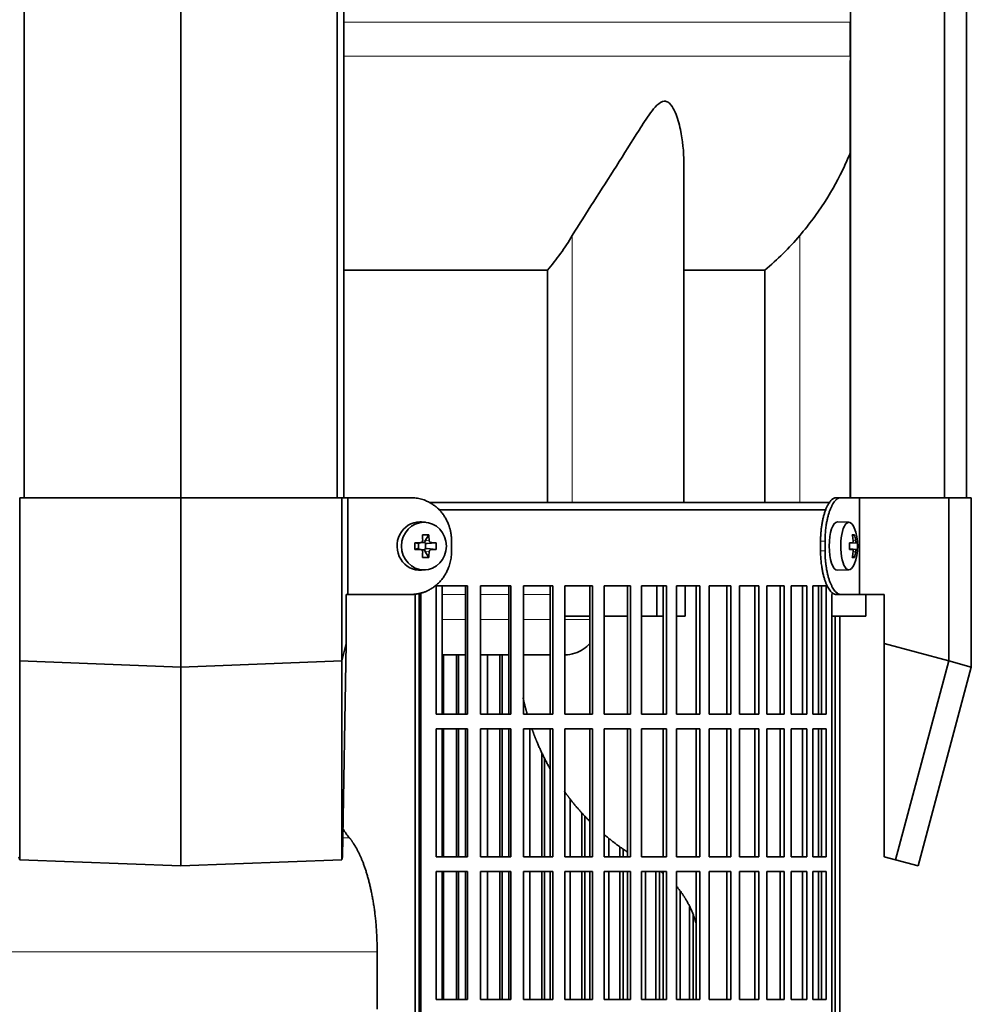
# Model space of a CAD drawing. Header units: millimetres. Extents: x 452 to 1336, y -1172 to 1297.
# Tile 16 of 27: x 569 to 765, y 145 to 348. Entities that reach past the tile are written whole.
import ezdxf

# ---------------------------------------------------------------- set-up
doc = ezdxf.new("R2010")
doc.units = ezdxf.units.MM
for name, color, linetype in [('LOW_454-1', 7, 'Continuous'), ('M5X8_UNI7687', 7, 'Continuous'), ('VSI344-454_FILTR', 7, 'Continuous'), ('VSI344-454_SUPPO', 7, 'Continuous'), ('VSI344-454_TERMI', 7, 'Continuous'), ('VSI454_DIFFUSORE', 7, 'Continuous')]:
    doc.layers.add(name, color=color, linetype=linetype)

# ---------------------------------------------------------------- blocks, each defined once
blk = doc.blocks.new('SE')
at = {"layer": 'LOW_454-1', "color": 7, "linetype": 'Continuous', "lineweight": 35}
for p, q in [((569.68, 249.39), (569.68, 511.39)), ((602.03, 249.39), (602.03, 511.39)), ((634.38, 249.39), (634.38, 511.39)), ((635.74, 511.39), (635.74, 249.39)), ((740.53, 511.39), (740.53, 249.39)), ((759.92, 249.39), (759.92, 511.39)), ((764.47, 249.39), (764.47, 511.39)), ((740.46, 339.74), (740.46, 249.39))]:
    blk.add_line(p, q, dxfattribs=at)
at = {"layer": 'M5X8_UNI7687', "color": 7, "linetype": 'Continuous', "lineweight": 35}
for p, q in [((652.66, 244.31), (651.81, 244.38)), ((740.18, 244.32), (737.83, 244.39)), ((653.3, 241.72), (652.53, 240.42)), ((741.34, 241.72), (740.93, 241.42)), ((650.45, 240.08), (651.06, 239.92)), ((650.45, 238.7), (651.06, 238.86)), ((651.14, 239.93), (651.73, 240.12)), ((651.73, 238.66), (651.14, 238.85)), ((651.19, 238.84), (651.19, 239.94)), ((651.78, 240.14), (652.43, 240.14)), ((652.43, 238.64), (651.81, 238.64)), ((653.3, 237.06), (652.53, 238.36)), ((652.6, 239.96), (652.6, 238.82)), ((654.84, 240.08), (653, 239.92)), ((654.84, 238.7), (653, 238.86)), ((740.3, 240.04), (740.89, 240.1)), ((740.89, 238.68), (740.3, 238.74)), ((741.9, 240.08), (740.31, 239.96)), ((741.9, 238.7), (740.31, 238.82)), ((741.34, 237.06), (740.93, 237.36)), ((651.81, 234.4), (652.66, 234.47)), ((737.83, 234.39), (740.18, 234.46))]:
    blk.add_line(p, q, dxfattribs=at)
at = {"layer": 'M5X8_UNI7687', "color": 4, "linetype": 'Continuous', "lineweight": 9}
for p, q in [((652.53, 240.42), (653.38, 240.6)), ((741.05, 240.55), (741.54, 240.6)), ((651.06, 239.92), (651.58, 240.1)), ((651.58, 238.68), (651.06, 238.86)), ((653.38, 238.18), (652.53, 238.36)), ((653.85, 240.1), (653, 239.92)), ((653, 238.86), (653.85, 238.68)), ((740.3, 240.04), (740.88, 240.1)), ((740.88, 238.68), (740.3, 238.74)), ((741.71, 240.1), (740.31, 239.97)), ((740.31, 238.81), (741.71, 238.68)), ((741.54, 238.18), (741.04, 238.23))]:
    blk.add_line(p, q, dxfattribs=at)
at = {"layer": 'M5X8_UNI7687', "color": 7, "linetype": 'Continuous', "lineweight": 35}
for centre, radius, start, end in [((731.99, 239.39), 10, 337.7946, 22.2054), ((684.4, 239.39), 33.96, 178.8317, 181.1683), ((643.67, 239.39), 11.19, 356.4519, 3.5481), ((732.31, 239.39), 9.62, 355.8727, 4.1273)]:
    blk.add_arc(centre, radius, start, end, dxfattribs=at)
for centre, major_axis, ratio, start_param, end_param in [((651.45, 239.39), (0, 5), 0.939693, 0, 3.218028), ((651.45, 239.39), (0, 5), 0.939693, 6.20675, 6.283185), ((737.81, 239.39), (0, -5), 0.34202, 3.141593, 6.283185), ((740.16, 239.39), (0, -4.93), 0.34202, 2.444185, 6.283185), ((650.09, 236.33), (8.99, 2.22), 0.549436, 1.074217, 1.223909), ((649.48, 239.39), (0, 10), 0.258819, -1.449667, -1.335108), ((653.01, 240.43), (-0.521, -0.505), 0.511875, 5.205293, 5.723494), ((649.19, 239.39), (0, 10), 0.422618, -1.449667, -1.335108), ((734.06, 236.33), (7.67, 5.19), 0.199978, 0.212267, 0.361959), ((732.05, 239.39), (0, 10), 0.906308, 4.833518, 4.948078), ((731.95, 239.39), (0, 10), 0.965926, 4.833518, 4.948078), ((649.33, 239.23), (9.99, 0.3), 0.0819, 1.341632, 1.456192), ((649.33, 239.54), (9.99, -0.3), 0.0819, -1.456192, -1.341632), ((651.06, 240.43), (-0.052, 0.506), 0.51441, 2.951492, 3.25726), ((651.06, 238.35), (-0.052, -0.506), 0.51441, 3.025925, 3.331693), ((649.48, 239.39), (0, -10), 0.258819, 1.335108, 1.449667), ((652.84, 240.39), (-0.03, -0.501), 0.939258, 5.295226, 5.822024), ((652.84, 238.39), (-0.03, 0.501), 0.939258, 0.461161, 0.987959), ((653.01, 238.35), (-0.521, 0.505), 0.511875, 0.559691, 1.077892), ((653.01, 240.43), (-0.805, -0.118), 0.613124, 0.95556, 1.473761), ((653.01, 238.35), (-0.805, 0.118), 0.613124, 4.809424, 5.327625), ((649.19, 239.39), (0, -10), 0.422618, 1.335108, 1.449667), ((649.33, 239.23), (9.99, 0.3), 0.0819, 0.984815, 1.099374), ((649.33, 239.54), (9.99, -0.3), 0.0819, -1.099374, -0.984815), ((732, 239.23), (9.97, 0.82), 0.029809, 0.468971, 0.583531), ((735.11, 239.39), (0, -9.26), 0.562348, 1.49595, 1.645642), ((732, 239.54), (9.97, -0.82), 0.029809, -0.583531, -0.468971), ((732.05, 239.39), (0, -10), 0.906308, 1.335108, 1.449667), ((731.95, 239.39), (0, -10), 0.965926, 1.335108, 1.449667), ((732, 239.23), (9.97, 0.82), 0.029809, 0.112154, 0.226713), ((732, 239.54), (9.97, -0.82), 0.029809, -0.226713, -0.112154), ((650.09, 242.45), (8.99, -2.22), 0.549436, -1.223909, -1.074217), ((734.06, 242.45), (7.67, -5.19), 0.199978, -0.361959, -0.212267), ((737.81, 239.39), (0, -5), 0.34202, 0, 0.010116), ((740.16, 239.39), (0, -4.93), 0.34202, 0, 0.697408)]:
    blk.add_ellipse(centre, major_axis=major_axis, ratio=ratio, start_param=start_param, end_param=end_param, dxfattribs=at)
blk.add_ellipse((652.31, 239.39), major_axis=(0, -4.93), ratio=0.939693, dxfattribs=at)
for points in [[(651.58, 240.1), (651.6, 240.1), (651.63, 240.1), (651.68, 240.11), (651.72, 240.12), (651.76, 240.14), (651.81, 240.16), (651.85, 240.18), (651.88, 240.21), (651.92, 240.25), (651.95, 240.28), (651.98, 240.32), (652, 240.37), (652.02, 240.41), (652.03, 240.45), (652.04, 240.5), (652.05, 240.55), (652.05, 240.58), (652.05, 240.6)], [(653.38, 240.6), (653.38, 240.58), (653.39, 240.55), (653.4, 240.5), (653.41, 240.45), (653.43, 240.41), (653.45, 240.37), (653.47, 240.32), (653.5, 240.28), (653.53, 240.25), (653.57, 240.21), (653.6, 240.18), (653.64, 240.16), (653.68, 240.14), (653.72, 240.12), (653.76, 240.11), (653.81, 240.1), (653.84, 240.1), (653.85, 240.1)], [(740.88, 240.1), (740.89, 240.1), (740.9, 240.1), (740.92, 240.11), (740.94, 240.12), (740.96, 240.14), (740.98, 240.16), (740.99, 240.18), (741.01, 240.21), (741.02, 240.25), (741.03, 240.28), (741.04, 240.32), (741.05, 240.37), (741.05, 240.41), (741.06, 240.45), (741.06, 240.5), (741.05, 240.55), (741.05, 240.58), (741.05, 240.6)], [(741.54, 240.6), (741.54, 240.58), (741.54, 240.55), (741.55, 240.5), (741.56, 240.45), (741.57, 240.41), (741.58, 240.37), (741.59, 240.32), (741.6, 240.28), (741.61, 240.25), (741.62, 240.21), (741.63, 240.18), (741.65, 240.16), (741.66, 240.14), (741.67, 240.12), (741.68, 240.11), (741.69, 240.1), (741.7, 240.1), (741.71, 240.1)], [(652.05, 238.18), (652.05, 238.2), (652.05, 238.23), (652.04, 238.28), (652.03, 238.33), (652.02, 238.37), (652, 238.41), (651.98, 238.46), (651.95, 238.5), (651.92, 238.53), (651.88, 238.57), (651.85, 238.6), (651.81, 238.62), (651.76, 238.64), (651.72, 238.66), (651.68, 238.67), (651.63, 238.68), (651.6, 238.68), (651.58, 238.68)], [(653.85, 238.68), (653.84, 238.68), (653.81, 238.68), (653.76, 238.67), (653.72, 238.66), (653.68, 238.64), (653.64, 238.62), (653.6, 238.6), (653.57, 238.57), (653.53, 238.53), (653.5, 238.5), (653.47, 238.46), (653.45, 238.41), (653.43, 238.37), (653.41, 238.33), (653.4, 238.28), (653.39, 238.23), (653.38, 238.2), (653.38, 238.18)], [(741.05, 238.18), (741.05, 238.2), (741.05, 238.23), (741.06, 238.28), (741.06, 238.33), (741.05, 238.37), (741.05, 238.41), (741.04, 238.46), (741.03, 238.5), (741.02, 238.53), (741.01, 238.57), (740.99, 238.6), (740.98, 238.62), (740.96, 238.64), (740.94, 238.66), (740.92, 238.67), (740.9, 238.68), (740.89, 238.68), (740.88, 238.68)], [(741.71, 238.68), (741.7, 238.68), (741.69, 238.68), (741.68, 238.67), (741.67, 238.66), (741.66, 238.64), (741.65, 238.62), (741.63, 238.6), (741.62, 238.57), (741.61, 238.53), (741.6, 238.5), (741.59, 238.46), (741.58, 238.41), (741.57, 238.37), (741.56, 238.33), (741.55, 238.28), (741.54, 238.23), (741.54, 238.2), (741.54, 238.18)]]:
    blk.add_open_spline(points, degree=3, dxfattribs=at)
at = {"layer": 'VSI344-454_FILTR', "color": 7, "linetype": 'Continuous', "lineweight": 35}
for p, q in [((655.45, 246.89), (735.43, 246.89)), ((654.84, 204.64), (654.84, 231.14)), ((654.84, 231.14), (661.32, 231.14)), ((660.93, 204.64), (660.93, 231.14)), ((661.32, 204.64), (661.32, 231.14)), ((664.02, 204.64), (664.02, 231.14)), ((664.02, 231.14), (670.29, 231.14)), ((669.84, 204.64), (669.84, 231.14)), ((670.29, 204.64), (670.29, 231.14)), ((672.9, 204.64), (672.9, 231.14)), ((672.9, 231.14), (678.93, 231.14)), ((678.41, 204.64), (678.41, 231.14)), ((678.93, 204.64), (678.93, 231.14)), ((681.43, 204.64), (681.43, 231.14)), ((681.43, 231.14), (687.19, 231.14)), ((686.62, 204.64), (686.62, 231.14)), ((687.19, 204.64), (687.19, 231.14)), ((689.58, 204.64), (689.58, 231.14)), ((689.58, 231.14), (695.04, 231.14)), ((694.41, 204.64), (694.41, 231.14)), ((695.04, 204.64), (695.04, 231.14)), ((697.29, 204.64), (697.29, 231.14)), ((697.29, 231.14), (702.44, 231.14)), ((701.76, 204.64), (701.76, 231.14)), ((702.44, 204.64), (702.44, 231.14)), ((704.55, 231.14), (709.34, 231.14)), ((704.55, 204.64), (704.55, 231.14)), ((708.61, 204.64), (708.61, 231.14)), ((709.34, 204.64), (709.34, 231.14)), ((711.3, 231.14), (715.73, 231.14)), ((711.3, 204.64), (711.3, 231.14)), ((714.95, 204.64), (714.95, 231.14)), ((715.73, 204.64), (715.73, 231.14)), ((717.52, 231.14), (721.56, 231.14)), ((717.52, 204.64), (717.52, 231.14)), ((720.74, 204.64), (720.74, 231.14)), ((721.56, 204.64), (721.56, 231.14)), ((723.18, 231.14), (726.81, 231.14)), ((723.18, 204.64), (723.18, 231.14)), ((725.95, 204.64), (725.95, 231.14)), ((726.81, 204.64), (726.81, 231.14)), ((728.25, 231.14), (731.45, 231.14)), ((728.25, 204.64), (728.25, 231.14)), ((730.55, 204.64), (730.55, 231.14)), ((731.45, 204.64), (731.45, 231.14)), ((732.71, 231.14), (735.46, 231.14)), ((732.71, 204.64), (732.71, 231.14)), ((734.53, 204.64), (734.53, 231.14)), ((735.46, 204.64), (735.46, 231.14)), ((651.35, -44.11), (651.35, 228.89)), ((651.7, -44.11), (651.7, 228.89)), ((736.66, -44.11), (736.66, 228.89)), ((737.36, -44.11), (737.36, 224.89)), ((738.31, -44.11), (738.31, 224.89)), ((656.36, 204.64), (656.36, 216.89)), ((659.05, 204.64), (659.05, 216.89)), ((659.47, 204.64), (659.47, 216.89)), ((665.42, 204.64), (665.42, 216.89)), ((668.02, 204.64), (668.02, 216.89)), ((668.5, 204.64), (668.5, 216.89)), ((654.84, 204.64), (661.32, 204.64)), ((664.02, 204.64), (670.29, 204.64)), ((672.9, 204.64), (678.93, 204.64)), ((681.43, 204.64), (687.19, 204.64)), ((689.58, 204.64), (695.04, 204.64)), ((697.29, 204.64), (702.44, 204.64)), ((704.55, 204.64), (709.34, 204.64)), ((711.3, 204.64), (715.73, 204.64)), ((717.52, 204.64), (721.56, 204.64)), ((723.18, 204.64), (726.81, 204.64)), ((728.25, 204.64), (731.45, 204.64)), ((732.71, 204.64), (735.46, 204.64)), ((654.84, 175.14), (654.84, 201.64)), ((654.84, 201.64), (661.32, 201.64)), ((656.36, 175.14), (656.36, 201.64)), ((659.05, 175.14), (659.05, 201.64)), ((659.47, 175.14), (659.47, 201.64)), ((660.93, 175.14), (660.93, 201.64)), ((661.32, 175.14), (661.32, 201.64)), ((664.02, 175.14), (664.02, 201.64)), ((664.02, 201.64), (670.29, 201.64)), ((665.42, 175.14), (665.42, 201.64)), ((668.02, 175.14), (668.02, 201.64)), ((668.5, 175.14), (668.5, 201.64)), ((669.84, 175.14), (669.84, 201.64)), ((670.29, 175.14), (670.29, 201.64)), ((672.9, 175.14), (672.9, 201.64)), ((672.9, 201.64), (678.93, 201.64)), ((674.17, 175.14), (674.17, 201.64)), ((678.41, 175.14), (678.41, 201.64)), ((678.93, 175.14), (678.93, 201.64)), ((681.43, 175.14), (681.43, 201.64)), ((681.43, 201.64), (687.19, 201.64)), ((686.62, 175.14), (686.62, 201.64)), ((687.19, 175.14), (687.19, 201.64)), ((689.58, 175.14), (689.58, 201.64)), ((689.58, 201.64), (695.04, 201.64)), ((694.41, 175.14), (694.41, 201.64)), ((695.04, 175.14), (695.04, 201.64)), ((697.29, 175.14), (697.29, 201.64)), ((697.29, 201.64), (702.44, 201.64)), ((701.76, 175.14), (701.76, 201.64)), ((702.44, 175.14), (702.44, 201.64)), ((704.55, 201.64), (709.34, 201.64)), ((704.55, 175.14), (704.55, 201.64)), ((708.61, 175.14), (708.61, 201.64)), ((709.34, 175.14), (709.34, 201.64)), ((711.3, 201.64), (715.73, 201.64)), ((711.3, 175.14), (711.3, 201.64)), ((714.95, 175.14), (714.95, 201.64)), ((715.73, 175.14), (715.73, 201.64)), ((717.52, 201.64), (721.56, 201.64)), ((717.52, 175.14), (717.52, 201.64)), ((720.74, 175.14), (720.74, 201.64)), ((721.56, 175.14), (721.56, 201.64)), ((723.18, 201.64), (726.81, 201.64)), ((723.18, 175.14), (723.18, 201.64)), ((725.95, 175.14), (725.95, 201.64)), ((726.81, 175.14), (726.81, 201.64)), ((728.25, 201.64), (731.45, 201.64)), ((728.25, 175.14), (728.25, 201.64)), ((730.55, 175.14), (730.55, 201.64)), ((731.45, 175.14), (731.45, 201.64)), ((732.71, 201.64), (735.46, 201.64)), ((732.71, 175.14), (732.71, 201.64)), ((734.53, 175.14), (734.53, 201.64)), ((735.46, 175.14), (735.46, 201.64)), ((676.67, 175.14), (676.67, 196.7)), ((677.21, 175.14), (677.21, 195.6)), ((682.57, 175.14), (682.57, 187.1)), ((684.95, 175.14), (684.95, 184.25)), ((685.55, 175.14), (685.55, 183.63)), ((690.57, 175.14), (690.57, 178.94)), ((692.83, 175.14), (692.83, 177.21)), ((654.84, 175.14), (661.32, 175.14)), ((664.02, 175.14), (670.29, 175.14)), ((672.9, 175.14), (678.93, 175.14)), ((681.43, 175.14), (687.19, 175.14)), ((689.58, 175.14), (695.04, 175.14)), ((693.49, 175.14), (693.49, 176.78)), ((697.29, 175.14), (702.44, 175.14)), ((704.55, 175.14), (709.34, 175.14)), ((711.3, 175.14), (715.73, 175.14)), ((717.52, 175.14), (721.56, 175.14)), ((723.18, 175.14), (726.81, 175.14)), ((728.25, 175.14), (731.45, 175.14)), ((732.71, 175.14), (735.46, 175.14)), ((654.84, 145.64), (654.84, 172.14)), ((654.84, 172.14), (661.32, 172.14)), ((656.36, 145.64), (656.36, 172.14)), ((659.05, 145.64), (659.05, 172.14)), ((659.47, 145.64), (659.47, 172.14)), ((660.93, 145.64), (660.93, 172.14)), ((661.32, 145.64), (661.32, 172.14)), ((664.02, 145.64), (664.02, 172.14)), ((664.02, 172.14), (670.29, 172.14)), ((665.42, 145.64), (665.42, 172.14)), ((668.02, 145.64), (668.02, 172.14)), ((668.5, 145.64), (668.5, 172.14)), ((669.84, 145.64), (669.84, 172.14)), ((670.29, 145.64), (670.29, 172.14)), ((672.9, 145.64), (672.9, 172.14)), ((672.9, 172.14), (678.93, 172.14)), ((674.17, 145.64), (674.17, 172.14)), ((676.67, 145.64), (676.67, 172.14)), ((677.21, 145.64), (677.21, 172.14)), ((678.41, 145.64), (678.41, 172.14)), ((678.93, 145.64), (678.93, 172.14)), ((681.43, 145.64), (681.43, 172.14)), ((681.43, 172.14), (687.19, 172.14)), ((682.57, 145.64), (682.57, 172.14)), ((684.95, 145.64), (684.95, 172.14)), ((685.55, 145.64), (685.55, 172.14)), ((686.62, 145.64), (686.62, 172.14)), ((687.19, 145.64), (687.19, 172.14)), ((689.58, 145.64), (689.58, 172.14)), ((689.58, 172.14), (695.04, 172.14)), ((690.57, 145.64), (690.57, 172.14)), ((692.83, 145.64), (692.83, 172.14)), ((693.49, 145.64), (693.49, 172.14)), ((694.41, 145.64), (694.41, 172.14)), ((695.04, 145.64), (695.04, 172.14)), ((697.29, 145.64), (697.29, 172.14)), ((697.29, 172.14), (702.44, 172.14)), ((698.14, 145.64), (698.14, 172.14)), ((700.27, 145.64), (700.27, 172.14)), ((700.98, 145.64), (700.98, 172.14)), ((701.76, 145.64), (701.76, 172.14)), ((702.44, 145.64), (702.44, 172.14)), ((704.55, 172.14), (709.34, 172.14)), ((704.55, 145.64), (704.55, 172.14)), ((708.61, 145.64), (708.61, 172.14)), ((709.34, 145.64), (709.34, 172.14)), ((711.3, 172.14), (715.73, 172.14)), ((711.3, 145.64), (711.3, 172.14)), ((714.95, 145.64), (714.95, 172.14)), ((715.73, 145.64), (715.73, 172.14)), ((717.52, 172.14), (721.56, 172.14)), ((717.52, 145.64), (717.52, 172.14)), ((720.74, 145.64), (720.74, 172.14)), ((721.56, 145.64), (721.56, 172.14)), ((723.18, 172.14), (726.81, 172.14)), ((723.18, 145.64), (723.18, 172.14)), ((725.95, 145.64), (725.95, 172.14)), ((726.81, 145.64), (726.81, 172.14)), ((728.25, 172.14), (731.45, 172.14)), ((728.25, 145.64), (728.25, 172.14)), ((730.55, 145.64), (730.55, 172.14)), ((731.45, 145.64), (731.45, 172.14)), ((732.71, 172.14), (735.46, 172.14)), ((732.71, 145.64), (732.71, 172.14)), ((734.53, 145.64), (734.53, 172.14)), ((735.46, 145.64), (735.46, 172.14)), ((705.25, 145.64), (705.25, 168.11)), ((707.23, 145.64), (707.23, 164.81)), ((707.99, 145.64), (707.99, 163.07)), ((654.84, 145.64), (661.32, 145.64)), ((664.02, 145.64), (670.29, 145.64)), ((672.9, 145.64), (678.93, 145.64)), ((681.43, 145.64), (687.19, 145.64)), ((689.58, 145.64), (695.04, 145.64)), ((697.29, 145.64), (702.44, 145.64)), ((704.55, 145.64), (709.34, 145.64)), ((711.3, 145.64), (715.73, 145.64)), ((717.52, 145.64), (721.56, 145.64)), ((723.18, 145.64), (726.81, 145.64)), ((728.25, 145.64), (731.45, 145.64)), ((732.71, 145.64), (735.46, 145.64))]:
    blk.add_line(p, q, dxfattribs=at)
at = {"layer": 'VSI344-454_FILTR', "color": 4, "linetype": 'Continuous', "lineweight": 9}
blk.add_line((651.35, 228.89), (651.7, 228.89), dxfattribs=at)
at = {"layer": 'VSI344-454_FILTR', "color": 7, "linetype": 'Continuous', "lineweight": 35}
for points, knots in [([(651.35, 228.89), (651.35, 228.95), (651.35, 229.06), (651.33, 229.23), (651.31, 229.39), (651.29, 229.51), (651.28, 229.56), (651.28, 229.57)], [0, 0, 0, 0, 0.0360479, 0.0717931, 0.107348, 0.1428269, 0.1454204, 0.1454204, 0.1454204, 0.1454204]), ([(651.6, 229.66), (651.62, 229.6), (651.65, 229.44), (651.69, 229.19), (651.69, 228.99), (651.7, 228.89)], [0.8337513, 0.8337513, 0.8337513, 0.8337513, 0.8748924, 0.9371046, 1, 1, 1, 1]), ([(736.66, 228.89), (736.66, 228.95), (736.66, 229.06), (736.66, 229.23), (736.67, 229.39), (736.68, 229.56), (736.7, 229.69), (736.7, 229.76), (736.71, 229.78)], [0, 0, 0, 0, 0.036048, 0.0717931, 0.107348, 0.1428269, 0.1783448, 0.191804, 0.191804, 0.191804, 0.191804])]:
    blk.add_open_spline(points, degree=3, knots=knots, dxfattribs=at)
at = {"layer": 'VSI344-454_SUPPO', "color": 7, "linetype": 'Continuous', "lineweight": 35}
for p, q in [((653.43, 248.39), (736.29, 248.39)), ((656.1, 204.64), (656.1, 231.14)), ((700.49, 224.89), (700.49, 231.14)), ((706.34, 224.89), (706.34, 231.14)), ((733.87, 204.64), (733.87, 231.14)), ((650.5, -48.61), (650.5, 229.48)), ((743.67, 224.89), (743.67, 229.39)), ((681.43, 224.89), (686.62, 224.89)), ((689.58, 224.89), (694.41, 224.89)), ((697.29, 224.89), (700.49, 224.89)), ((700.49, 224.89), (701.76, 224.89)), ((704.55, 224.89), (706.34, 224.89)), ((736.66, 224.89), (743.67, 224.89)), ((656.1, 216.89), (660.93, 216.89)), ((664.02, 216.89), (669.84, 216.89)), ((672.9, 216.89), (678.41, 216.89)), ((656.1, 175.14), (656.1, 201.64)), ((733.87, 175.14), (733.87, 201.64)), ((656.1, 145.64), (656.1, 172.14)), ((733.87, 145.64), (733.87, 172.14)), ((642.64, 143.69), (642.64, 155.54))]:
    blk.add_line(p, q, dxfattribs=at)
at = {"layer": 'VSI344-454_SUPPO', "color": 4, "linetype": 'Continuous', "lineweight": 9}
for p, q in [((660.93, 229.41), (656.1, 229.41)), ((669.84, 229.41), (664.02, 229.41)), ((678.41, 229.41), (672.9, 229.41)), ((656.1, 224.19), (660.93, 224.19)), ((664.02, 224.19), (669.84, 224.19)), ((672.9, 224.19), (678.41, 224.19)), ((681.43, 224.19), (686.62, 224.19)), ((635.55, 179.1), (636.89, 179.1)), ((561.41, 155.54), (642.64, 155.54))]:
    blk.add_line(p, q, dxfattribs=at)
at = {"layer": 'VSI344-454_SUPPO', "color": 7, "linetype": 'Continuous', "lineweight": 35}
for points, degree, knots in [([(681.43, 216.89), (682.14, 216.9), (683.49, 217.12), (685.27, 217.99), (686.25, 218.83), (686.68, 219.3), (686.68, 219.3)], 3, [0.4352553, 0.4352553, 0.4352553, 0.4352553, 0.5449277, 0.642686, 0.7370741, 0.7373664, 0.7373664, 0.7373664, 0.7373664]), ([(672.8, 208.05), (673.07, 206.84), (673.39, 205.63), (673.53, 205.12), (673.67, 204.62)], 2, [0.20675507, 0.20675507, 0.20675507, 0.25, 0.25, 0.26810481, 0.26810481, 0.26810481]), ([(674.64, 201.6), (675.14, 200.2), (675.71, 198.84), (676.88, 196.04), (678.36, 193.4)], 2, [0.3234843, 0.3234843, 0.3234843, 0.375, 0.375, 0.4813972, 0.4813972, 0.4813972]), ([(681.34, 188.7), (682.08, 187.67), (682.87, 186.68), (684.61, 184.48), (686.57, 182.52)], 2, [0.5799497, 0.5799497, 0.5799497, 0.625, 0.625, 0.7249322, 0.7249322, 0.7249322]), ([(636.89, 179.1), (636.67, 179.38), (636.23, 179.93), (635.8, 180.55), (635.58, 180.88)], 3, [0, 0, 0, 0, 0.03696213, 0.07547763, 0.07547763, 0.07547763, 0.07547763]), ([(636.89, 179.1), (638.17, 177.54), (639.25, 175.09), (640.32, 172.64), (641.08, 169.51), (641.85, 166.38), (642.25, 162.8), (642.64, 159.24), (642.64, 155.54)], 2, [0, 0, 0, 0.25, 0.25, 0.5, 0.5, 0.75, 0.75, 1, 1, 1]), ([(704.57, 169.01), (705.65, 167.73), (706.5, 166.29), (707.87, 163.96), (708.62, 161.24)], 2, [0.3484225, 0.3484225, 0.3484225, 0.5, 0.5, 0.7446046, 0.7446046, 0.7446046])]:
    blk.add_open_spline(points, degree=degree, knots=knots, dxfattribs=at)
for points in [[(689.51, 179.8), (691.84, 177.81), (694.36, 176.17)], [(701.2, 172.15), (701.49, 171.94), (701.78, 171.71)]]:
    blk.add_open_spline(points, degree=2, dxfattribs=at)
at = {"layer": 'VSI344-454_TERMI', "color": 7, "linetype": 'Continuous', "lineweight": 35}
for p, q in [((568.74, 249.39), (602.03, 249.39)), ((568.74, 215.64), (568.74, 249.39)), ((602.03, 249.39), (635.32, 249.39)), ((602.03, 214.39), (602.03, 249.39)), ((635.32, 249.39), (636.61, 249.39)), ((635.32, 215.64), (635.32, 249.39)), ((649.62, 249.39), (636.61, 249.39)), ((636.61, 249.39), (636.61, 229.39)), ((737.54, 249.39), (738.47, 249.39)), ((738.47, 249.39), (742.33, 249.39)), ((742.33, 249.39), (760.8, 249.39)), ((742.33, 229.39), (742.33, 249.39)), ((760.8, 249.39), (765.48, 249.39)), ((760.8, 215.64), (760.8, 249.39)), ((765.48, 214.39), (765.48, 249.39)), ((658.03, 240.39), (658.03, 238.39)), ((734.31, 240.39), (734.31, 238.39)), ((735.24, 240.39), (735.24, 238.39)), ((636.25, 219.22), (636.25, 229.39)), ((636.61, 229.39), (636.25, 229.39)), ((649.62, 229.39), (636.61, 229.39)), ((738.47, 229.39), (737.54, 229.39)), ((738.47, 229.39), (742.33, 229.39)), ((742.33, 229.39), (747.46, 229.39)), ((747.46, 219.22), (747.46, 229.39)), ((635.32, 215.64), (636.25, 219.22)), ((635.48, 175.18), (636.25, 219.22)), ((747.46, 219.22), (760.8, 215.64)), ((747.46, 175.18), (747.46, 219.22)), ((568.74, 215.64), (602.03, 214.39)), ((568.74, 215.64), (568.74, 174.55)), ((602.03, 214.39), (635.32, 215.64)), ((602.03, 214.39), (602.03, 173.3)), ((635.32, 215.64), (635.32, 174.55)), ((760.8, 215.64), (749.79, 174.55)), ((765.48, 214.39), (754.47, 173.3)), ((760.8, 215.64), (765.48, 214.39)), ((568.74, 174.55), (568.57, 175.18)), ((635.48, 175.18), (635.32, 174.55)), ((749.79, 174.55), (747.46, 175.18)), ((602.03, 173.3), (568.74, 174.55)), ((635.32, 174.55), (602.03, 173.3)), ((754.47, 173.3), (749.79, 174.55))]:
    blk.add_line(p, q, dxfattribs=at)
at = {"layer": 'VSI344-454_TERMI', "color": 4, "linetype": 'Continuous', "lineweight": 9}
for p, q in [((734.31, 240.39), (735.24, 240.39)), ((735.24, 238.39), (734.31, 238.39))]:
    blk.add_line(p, q, dxfattribs=at)
at = {"layer": 'VSI344-454_TERMI', "color": 7, "linetype": 'Continuous', "lineweight": 35}
for points, knots in [([(658.03, 240.39), (658.03, 240.49), (658.03, 240.69), (658.01, 240.98), (657.99, 241.28), (657.96, 241.57), (657.92, 241.86), (657.87, 242.15), (657.81, 242.43), (657.75, 242.72), (657.67, 243), (657.59, 243.28), (657.5, 243.56), (657.33, 244.02), (657.06, 244.64), (656.64, 245.4), (656.15, 246.11), (655.6, 246.77), (654.99, 247.36), (654.32, 247.89), (653.62, 248.34), (652.95, 248.68), (652.35, 248.92), (651.82, 249.09), (651.28, 249.22), (650.73, 249.32), (650.18, 249.38), (649.81, 249.39), (649.62, 249.39)], [0, 0, 0, 0, 0.020995, 0.041891, 0.062709, 0.083472, 0.104202, 0.124923, 0.145657, 0.166425, 0.187252, 0.208159, 0.229169, 0.250303, 0.312364, 0.374597, 0.437423, 0.499974, 0.562512, 0.625346, 0.687554, 0.749624, 0.791753, 0.833484, 0.874994, 0.916463, 0.958072, 1, 1, 1, 1]), ([(734.31, 240.39), (734.31, 240.49), (734.32, 240.69), (734.32, 240.98), (734.33, 241.28), (734.34, 241.57), (734.36, 241.86), (734.38, 242.15), (734.4, 242.43), (734.43, 242.72), (734.46, 243), (734.5, 243.28), (734.54, 243.56), (734.61, 244.02), (734.72, 244.64), (734.89, 245.4), (735.09, 246.11), (735.31, 246.77), (735.55, 247.36), (735.81, 247.89), (736.08, 248.34), (736.34, 248.68), (736.56, 248.92), (736.76, 249.09), (736.95, 249.22), (737.15, 249.32), (737.35, 249.38), (737.48, 249.39), (737.54, 249.39)], [0, 0, 0, 0, 0.020995, 0.041891, 0.062709, 0.083472, 0.104202, 0.124923, 0.145657, 0.166426, 0.187253, 0.20816, 0.229169, 0.250303, 0.312364, 0.374597, 0.437423, 0.499973, 0.562511, 0.625344, 0.687552, 0.749622, 0.791751, 0.833482, 0.874992, 0.916462, 0.958072, 1, 1, 1, 1]), ([(738.47, 249.39), (738.43, 249.39), (738.37, 249.39), (738.27, 249.37), (738.17, 249.35), (738.07, 249.32), (737.97, 249.27), (737.88, 249.22), (737.78, 249.16), (737.68, 249.09), (737.58, 249.01), (737.48, 248.92), (737.39, 248.81), (737.23, 248.63), (737.01, 248.34), (736.73, 247.89), (736.48, 247.36), (736.23, 246.77), (736.01, 246.11), (735.81, 245.4), (735.64, 244.64), (735.51, 243.93), (735.42, 243.28), (735.35, 242.72), (735.3, 242.15), (735.26, 241.57), (735.24, 240.98), (735.24, 240.59), (735.24, 240.39)], [0, 0, 0, 0, 0.021016, 0.041931, 0.062766, 0.083544, 0.104287, 0.125018, 0.14576, 0.166534, 0.187364, 0.208272, 0.22928, 0.250409, 0.312471, 0.374687, 0.437512, 0.500059, 0.562597, 0.625436, 0.687652, 0.74973, 0.791863, 0.833589, 0.875085, 0.916531, 0.95811, 1, 1, 1, 1]), ([(649.62, 229.39), (649.72, 229.39), (649.9, 229.39), (650.18, 229.41), (650.46, 229.43), (650.73, 229.46), (651.01, 229.51), (651.28, 229.56), (651.55, 229.62), (651.82, 229.69), (652.08, 229.77), (652.35, 229.86), (652.61, 229.96), (653.04, 230.14), (653.62, 230.44), (654.32, 230.89), (654.99, 231.42), (655.6, 232.01), (656.15, 232.67), (656.64, 233.38), (657.06, 234.14), (657.37, 234.85), (657.59, 235.49), (657.75, 236.06), (657.88, 236.63), (657.96, 237.21), (658.02, 237.8), (658.03, 238.19), (658.03, 238.39)], [0, 0, 0, 0, 0.021016, 0.041931, 0.062766, 0.083544, 0.104287, 0.125018, 0.14576, 0.166534, 0.187364, 0.208272, 0.22928, 0.250409, 0.312471, 0.374687, 0.437512, 0.500059, 0.562597, 0.625436, 0.687652, 0.74973, 0.791863, 0.833589, 0.875085, 0.916531, 0.95811, 1, 1, 1, 1]), ([(737.54, 229.39), (737.51, 229.39), (737.44, 229.39), (737.35, 229.41), (737.25, 229.43), (737.15, 229.46), (737.05, 229.51), (736.95, 229.56), (736.86, 229.62), (736.76, 229.69), (736.66, 229.77), (736.56, 229.86), (736.46, 229.96), (736.3, 230.14), (736.08, 230.44), (735.81, 230.89), (735.55, 231.42), (735.31, 232.01), (735.09, 232.67), (734.89, 233.38), (734.72, 234.14), (734.59, 234.85), (734.5, 235.49), (734.43, 236.06), (734.38, 236.63), (734.34, 237.21), (734.32, 237.8), (734.32, 238.19), (734.31, 238.39)], [0, 0, 0, 0, 0.021016, 0.041931, 0.062767, 0.083545, 0.104289, 0.12502, 0.145761, 0.166536, 0.187366, 0.208274, 0.229282, 0.250411, 0.312473, 0.374689, 0.437513, 0.50006, 0.562597, 0.625436, 0.687652, 0.74973, 0.791863, 0.833589, 0.875085, 0.916531, 0.95811, 1, 1, 1, 1]), ([(735.24, 238.39), (735.24, 238.29), (735.24, 238.09), (735.24, 237.8), (735.25, 237.5), (735.26, 237.21), (735.28, 236.92), (735.3, 236.63), (735.33, 236.35), (735.35, 236.06), (735.38, 235.78), (735.42, 235.5), (735.46, 235.22), (735.53, 234.76), (735.64, 234.14), (735.81, 233.38), (736.01, 232.67), (736.23, 232.01), (736.48, 231.42), (736.73, 230.89), (737.01, 230.44), (737.26, 230.1), (737.48, 229.86), (737.68, 229.69), (737.88, 229.55), (738.07, 229.46), (738.27, 229.4), (738.4, 229.39), (738.47, 229.39)], [0, 0, 0, 0, 0.020995, 0.041891, 0.062709, 0.083472, 0.104202, 0.124923, 0.145657, 0.166425, 0.187252, 0.208159, 0.229169, 0.250303, 0.312364, 0.374597, 0.437423, 0.499974, 0.562512, 0.625346, 0.687554, 0.749624, 0.791753, 0.833484, 0.874994, 0.916463, 0.958072, 1, 1, 1, 1])]:
    blk.add_open_spline(points, degree=3, knots=knots, dxfattribs=at)
at = {"layer": 'VSI454_DIFFUSORE', "color": 4, "linetype": 'Continuous', "lineweight": 9}
for p, q in [((740.47, 347.68), (635.74, 347.68)), ((635.74, 340.64), (740.47, 340.64)), ((682.99, 248.39), (682.99, 303.6)), ((730.03, 248.39), (730.03, 303.6))]:
    blk.add_line(p, q, dxfattribs=at)
at = {"layer": 'VSI454_DIFFUSORE', "color": 7, "linetype": 'Continuous', "lineweight": 35}
for p, q in [((740.46, 347.68), (740.46, 340.64)), ((706.04, 248.39), (706.04, 318.68)), ((635.74, 296.45), (677.86, 296.45)), ((677.86, 296.45), (677.86, 248.39)), ((706.04, 296.45), (722.78, 296.45)), ((722.78, 296.45), (722.78, 248.39))]:
    blk.add_line(p, q, dxfattribs=at)
for points, knots in [([(706.04, 318.67), (706.04, 320.94), (705.82, 323.23), (705.07, 326.72), (704.73, 327.94), (704.01, 329.62), (703.73, 330.16), (703.19, 330.83), (703, 331.02), (702.54, 331.3), (702.29, 331.38), (701.49, 331.34), (700.95, 330.96), (700.01, 330.04), (699.58, 329.5), (698.32, 327.8), (697.55, 326.6), (695.22, 322.95), (693.66, 320.42), (690.53, 315.48), (688.96, 313.04), (685.88, 308.24), (684.35, 305.86), (682.99, 303.6)], [0.2605527, 0.2605527, 0.2605527, 0.2605527, 0.375, 0.375, 0.4375, 0.4375, 0.46875, 0.46875, 0.484375, 0.484375, 0.5, 0.5, 0.53125, 0.53125, 0.5625, 0.5625, 0.625, 0.625, 0.75, 0.75, 0.875, 0.875, 1, 1, 1, 1]), ([(740.48, 320.79), (740.1, 319.84), (739.69, 318.89), (738.11, 315.48), (736.78, 313.04), (733.71, 308.24), (731.95, 305.86), (730.03, 303.6)], [0.7024641, 0.7024641, 0.7024641, 0.7024641, 0.75, 0.75, 0.875, 0.875, 1, 1, 1, 1])]:
    blk.add_open_spline(points, degree=3, knots=knots, dxfattribs=at)
for points in [[(682.99, 303.6), (681.43, 301), (679.72, 298.62), (677.86, 296.45)], [(730.03, 303.6), (727.82, 301), (725.41, 298.62), (722.78, 296.45)]]:
    blk.add_open_spline(points, degree=3, dxfattribs=at)

msp = doc.modelspace()

# ---------------------------------------------------------------- block references
msp.add_blockref('SE', (0, 0))

doc.saveas('drawing.dxf')
